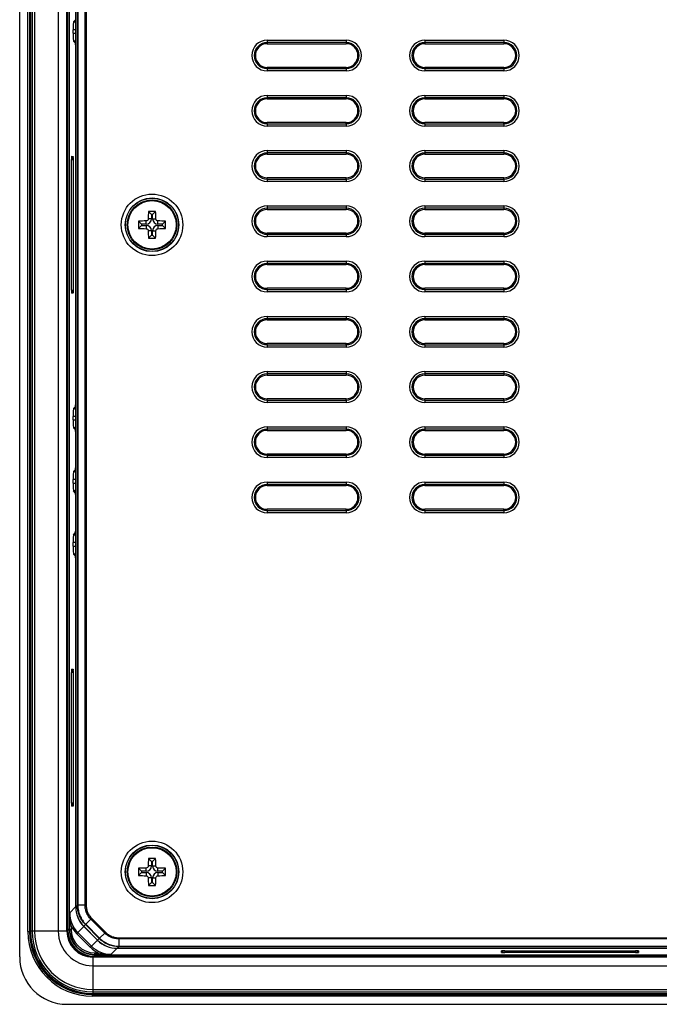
# Model space of a CAD drawing. Header units: millimetres. Extents: x 1316 to 1736, y 283 to 580.
# Tile 10 of 20: x 1610 to 1638, y 401 to 442. Entities that reach past the tile are written whole.
import ezdxf

# ---------------------------------------------------------------- set-up
doc = ezdxf.new("R2010")
doc.units = ezdxf.units.MM

msp = doc.modelspace()

# ---------------------------------------------------------------- linework, layer by layer
at = {"color": 7, "linetype": 'Continuous', "lineweight": 25}
for p, q in [((1610.488, 402.567), (1610.488, 464.423)), ((1610.832, 403.645), (1610.832, 463.345)), ((1610.899, 463.345), (1610.899, 403.645)), ((1610.912, 403.658), (1610.912, 463.332)), ((1610.914, 403.662), (1610.914, 463.328)), ((1610.948, 463.328), (1610.948, 403.662)), ((1611.014, 463.328), (1611.014, 403.662)), ((1611.114, 463.328), (1611.114, 403.662)), ((1612.114, 463.328), (1612.114, 403.662)), ((1612.481, 403.662), (1612.481, 463.328)), ((1612.514, 463.328), (1612.514, 403.662)), ((1612.516, 403.73), (1612.516, 463.26)), ((1612.583, 463.26), (1612.583, 403.73)), ((1612.856, 404.689), (1612.856, 462.302)), ((1612.925, 404.757), (1612.925, 462.233)), ((1612.944, 462.233), (1612.944, 404.758)), ((1613.251, 404.758), (1613.251, 462.233)), ((1613.298, 462.233), (1613.298, 404.758)), ((1612.761, 442.07), (1612.85, 442.16)), ((1612.856, 442.16), (1612.85, 442.16)), ((1612.75, 441.587), (1612.75, 441.737)), ((1612.856, 441.737), (1612.75, 441.737)), ((1612.761, 442.07), (1612.856, 442.07)), ((1612.75, 441.587), (1612.856, 441.587)), ((1620.948, 441.295), (1624.281, 441.295)), ((1620.948, 441.295), (1620.948, 441.195)), ((1624.281, 441.295), (1624.281, 441.195)), ((1627.614, 441.295), (1630.948, 441.295)), ((1627.614, 441.295), (1627.614, 441.195)), ((1630.948, 441.295), (1630.948, 441.195)), ((1612.85, 441.164), (1612.761, 441.254)), ((1612.856, 441.254), (1612.761, 441.254)), ((1612.85, 441.164), (1612.856, 441.164)), ((1612.853, 441.097), (1612.853, 425.893)), ((1612.853, 441.097), (1612.856, 441.097)), ((1624.281, 441.195), (1620.948, 441.195)), ((1620.948, 441.195), (1620.948, 441.145)), ((1620.948, 441.145), (1624.281, 441.145)), ((1624.281, 441.195), (1624.281, 441.145)), ((1630.948, 441.195), (1627.614, 441.195)), ((1627.614, 441.195), (1627.614, 441.145)), ((1627.614, 441.145), (1630.948, 441.145)), ((1630.948, 441.195), (1630.948, 441.145)), ((1624.281, 440.145), (1620.948, 440.145)), ((1620.948, 440.095), (1620.948, 440.145)), ((1620.948, 440.095), (1620.948, 439.995)), ((1620.948, 440.095), (1624.281, 440.095)), ((1624.281, 440.095), (1624.281, 440.145)), ((1624.281, 440.095), (1624.281, 439.995)), ((1627.614, 440.095), (1627.614, 440.145)), ((1630.948, 440.145), (1627.614, 440.145)), ((1627.614, 440.095), (1627.614, 439.995)), ((1627.614, 440.095), (1630.948, 440.095)), ((1630.948, 440.095), (1630.948, 440.145)), ((1630.948, 440.095), (1630.948, 439.995)), ((1624.281, 439.995), (1620.948, 439.995)), ((1630.948, 439.995), (1627.614, 439.995)), ((1620.948, 438.962), (1624.281, 438.962)), ((1620.948, 438.962), (1620.948, 438.862)), ((1624.281, 438.862), (1620.948, 438.862)), ((1620.948, 438.862), (1620.948, 438.812)), ((1620.948, 438.812), (1624.281, 438.812)), ((1624.281, 438.962), (1624.281, 438.862)), ((1624.281, 438.862), (1624.281, 438.812)), ((1627.614, 438.962), (1630.948, 438.962)), ((1627.614, 438.962), (1627.614, 438.862)), ((1630.948, 438.862), (1627.614, 438.862)), ((1627.614, 438.862), (1627.614, 438.812)), ((1627.614, 438.812), (1630.948, 438.812)), ((1630.948, 438.962), (1630.948, 438.862)), ((1630.948, 438.862), (1630.948, 438.812)), ((1620.948, 437.761), (1620.948, 437.812)), ((1624.281, 437.812), (1620.948, 437.812)), ((1620.948, 437.761), (1624.281, 437.761)), ((1620.948, 437.761), (1620.948, 437.662)), ((1624.281, 437.662), (1620.948, 437.662)), ((1624.281, 437.761), (1624.281, 437.812)), ((1624.281, 437.761), (1624.281, 437.662)), ((1630.948, 437.812), (1627.614, 437.812)), ((1627.614, 437.761), (1627.614, 437.812)), ((1627.614, 437.761), (1627.614, 437.662)), ((1627.614, 437.761), (1630.948, 437.761)), ((1630.948, 437.662), (1627.614, 437.662)), ((1630.948, 437.761), (1630.948, 437.812)), ((1630.948, 437.761), (1630.948, 437.662)), ((1612.682, 436.389), (1612.747, 436.387)), ((1612.751, 436.322), (1612.747, 436.323)), ((1620.948, 436.628), (1624.281, 436.628)), ((1620.948, 436.628), (1620.948, 436.529)), ((1624.281, 436.529), (1620.948, 436.529)), ((1620.948, 436.529), (1620.948, 436.478)), ((1620.948, 436.478), (1624.281, 436.478)), ((1624.281, 436.628), (1624.281, 436.529)), ((1624.281, 436.529), (1624.281, 436.478)), ((1627.614, 436.628), (1630.948, 436.628)), ((1627.614, 436.628), (1627.614, 436.529)), ((1630.948, 436.529), (1627.614, 436.529)), ((1627.614, 436.529), (1627.614, 436.478)), ((1627.614, 436.478), (1630.948, 436.478)), ((1630.948, 436.628), (1630.948, 436.529)), ((1630.948, 436.529), (1630.948, 436.478)), ((1612.678, 430.734), (1612.678, 436.256)), ((1612.678, 436.256), (1612.742, 436.256)), ((1612.742, 436.256), (1612.742, 430.734)), ((1612.752, 436.256), (1612.742, 436.256)), ((1612.752, 436.254), (1612.752, 430.737)), ((1612.752, 436.254), (1612.752, 430.737)), ((1612.752, 436.254), (1612.752, 436.254)), ((1620.948, 435.428), (1620.948, 435.478)), ((1624.281, 435.478), (1620.948, 435.478)), ((1624.281, 435.428), (1624.281, 435.478)), ((1630.948, 435.478), (1627.614, 435.478)), ((1627.614, 435.428), (1627.614, 435.478)), ((1630.948, 435.428), (1630.948, 435.478)), ((1620.948, 435.428), (1624.281, 435.428)), ((1620.948, 435.428), (1620.948, 435.328)), ((1624.281, 435.328), (1620.948, 435.328)), ((1624.281, 435.428), (1624.281, 435.328)), ((1627.614, 435.428), (1627.614, 435.328)), ((1627.614, 435.428), (1630.948, 435.428)), ((1630.948, 435.328), (1627.614, 435.328)), ((1630.948, 435.428), (1630.948, 435.328)), ((1620.948, 434.295), (1624.281, 434.295)), ((1620.948, 434.295), (1620.948, 434.195)), ((1624.281, 434.295), (1624.281, 434.195)), ((1627.614, 434.295), (1630.948, 434.295)), ((1627.614, 434.295), (1627.614, 434.195)), ((1630.948, 434.295), (1630.948, 434.195)), ((1616.056, 433.937), (1615.93, 434.063)), ((1616.056, 433.937), (1616.056, 433.745)), ((1616.106, 433.937), (1616.056, 433.937)), ((1616.106, 433.937), (1616.232, 434.063)), ((1616.106, 433.745), (1616.106, 433.937)), ((1624.281, 434.195), (1620.948, 434.195)), ((1620.948, 434.195), (1620.948, 434.145)), ((1620.948, 434.145), (1624.281, 434.145)), ((1624.281, 434.195), (1624.281, 434.145)), ((1630.948, 434.195), (1627.614, 434.195)), ((1627.614, 434.195), (1627.614, 434.145)), ((1627.614, 434.145), (1630.948, 434.145)), ((1630.948, 434.195), (1630.948, 434.145)), ((1615.639, 433.52), (1615.513, 433.646)), ((1615.639, 433.47), (1615.513, 433.344)), ((1615.831, 433.52), (1615.639, 433.52)), ((1615.639, 433.52), (1615.639, 433.47)), ((1615.639, 433.47), (1615.831, 433.47)), ((1615.831, 433.52), (1615.831, 433.658)), ((1615.831, 433.47), (1615.831, 433.332)), ((1616.056, 433.745), (1615.918, 433.745)), ((1616.106, 433.745), (1616.244, 433.745)), ((1616.331, 433.52), (1616.331, 433.658)), ((1616.523, 433.52), (1616.331, 433.52)), ((1616.331, 433.47), (1616.331, 433.332)), ((1616.331, 433.47), (1616.523, 433.47)), ((1616.523, 433.52), (1616.648, 433.646)), ((1616.523, 433.47), (1616.523, 433.52)), ((1616.523, 433.47), (1616.648, 433.344)), ((1616.056, 433.245), (1615.918, 433.245)), ((1616.056, 433.053), (1615.93, 432.928)), ((1616.056, 433.245), (1616.056, 433.053)), ((1616.056, 433.053), (1616.106, 433.053)), ((1616.106, 433.245), (1616.244, 433.245)), ((1616.106, 433.053), (1616.106, 433.245)), ((1616.106, 433.053), (1616.232, 432.928)), ((1620.948, 433.095), (1620.948, 433.145)), ((1624.281, 433.145), (1620.948, 433.145)), ((1620.948, 433.095), (1620.948, 432.995)), ((1620.948, 433.095), (1624.281, 433.095)), ((1624.281, 432.995), (1620.948, 432.995)), ((1624.281, 433.095), (1624.281, 433.145)), ((1624.281, 433.095), (1624.281, 432.995)), ((1627.614, 433.095), (1627.614, 433.145)), ((1630.948, 433.145), (1627.614, 433.145)), ((1627.614, 433.095), (1630.948, 433.095)), ((1627.614, 433.095), (1627.614, 432.995)), ((1630.948, 432.995), (1627.614, 432.995)), ((1630.948, 433.095), (1630.948, 433.145)), ((1630.948, 433.095), (1630.948, 432.995)), ((1620.948, 431.962), (1624.281, 431.962)), ((1620.948, 431.962), (1620.948, 431.862)), ((1624.281, 431.862), (1620.948, 431.862)), ((1620.948, 431.862), (1620.948, 431.812)), ((1620.948, 431.812), (1624.281, 431.812)), ((1624.281, 431.962), (1624.281, 431.862)), ((1624.281, 431.862), (1624.281, 431.812)), ((1627.614, 431.962), (1630.948, 431.962)), ((1627.614, 431.962), (1627.614, 431.862)), ((1630.948, 431.862), (1627.614, 431.862)), ((1627.614, 431.862), (1627.614, 431.812)), ((1627.614, 431.812), (1630.948, 431.812)), ((1630.948, 431.962), (1630.948, 431.862)), ((1630.948, 431.862), (1630.948, 431.812)), ((1612.678, 430.734), (1612.742, 430.734)), ((1612.747, 430.603), (1612.682, 430.601)), ((1612.742, 430.734), (1612.752, 430.734)), ((1612.747, 430.668), (1612.751, 430.668)), ((1612.752, 430.737), (1612.752, 430.737)), ((1624.281, 430.812), (1620.948, 430.812)), ((1620.948, 430.761), (1620.948, 430.812)), ((1620.948, 430.761), (1620.948, 430.662)), ((1620.948, 430.761), (1624.281, 430.761)), ((1624.281, 430.662), (1620.948, 430.662)), ((1624.281, 430.761), (1624.281, 430.812)), ((1624.281, 430.761), (1624.281, 430.662)), ((1630.948, 430.812), (1627.614, 430.812)), ((1627.614, 430.761), (1627.614, 430.812)), ((1627.614, 430.761), (1627.614, 430.662)), ((1627.614, 430.761), (1630.948, 430.761)), ((1630.948, 430.662), (1627.614, 430.662)), ((1630.948, 430.761), (1630.948, 430.812)), ((1630.948, 430.761), (1630.948, 430.662)), ((1620.948, 429.628), (1624.281, 429.628)), ((1620.948, 429.628), (1620.948, 429.529)), ((1624.281, 429.529), (1620.948, 429.529)), ((1620.948, 429.529), (1620.948, 429.478)), ((1620.948, 429.478), (1624.281, 429.478)), ((1624.281, 429.628), (1624.281, 429.529)), ((1624.281, 429.529), (1624.281, 429.478)), ((1627.614, 429.628), (1630.948, 429.628)), ((1627.614, 429.628), (1627.614, 429.529)), ((1630.948, 429.529), (1627.614, 429.529)), ((1627.614, 429.529), (1627.614, 429.478)), ((1627.614, 429.478), (1630.948, 429.478)), ((1630.948, 429.628), (1630.948, 429.529)), ((1630.948, 429.529), (1630.948, 429.478)), ((1620.948, 428.428), (1620.948, 428.478)), ((1624.281, 428.478), (1620.948, 428.478)), ((1620.948, 428.428), (1620.948, 428.328)), ((1620.948, 428.428), (1624.281, 428.428)), ((1624.281, 428.428), (1624.281, 428.478)), ((1624.281, 428.428), (1624.281, 428.328)), ((1627.614, 428.428), (1627.614, 428.478)), ((1630.948, 428.478), (1627.614, 428.478)), ((1627.614, 428.428), (1627.614, 428.328)), ((1627.614, 428.428), (1630.948, 428.428)), ((1630.948, 428.428), (1630.948, 428.478)), ((1630.948, 428.428), (1630.948, 428.328)), ((1624.281, 428.328), (1620.948, 428.328)), ((1630.948, 428.328), (1627.614, 428.328)), ((1620.948, 427.295), (1624.281, 427.295)), ((1620.948, 427.295), (1620.948, 427.195)), ((1624.281, 427.195), (1620.948, 427.195)), ((1620.948, 427.195), (1620.948, 427.145)), ((1620.948, 427.145), (1624.281, 427.145)), ((1624.281, 427.295), (1624.281, 427.195)), ((1624.281, 427.195), (1624.281, 427.145)), ((1627.614, 427.295), (1630.948, 427.295)), ((1627.614, 427.295), (1627.614, 427.195)), ((1630.948, 427.195), (1627.614, 427.195)), ((1627.614, 427.195), (1627.614, 427.145)), ((1627.614, 427.145), (1630.948, 427.145)), ((1630.948, 427.295), (1630.948, 427.195)), ((1630.948, 427.195), (1630.948, 427.145)), ((1612.853, 425.893), (1612.856, 425.893)), ((1624.281, 426.145), (1620.948, 426.145)), ((1620.948, 426.095), (1620.948, 426.145)), ((1620.948, 426.095), (1620.948, 425.995)), ((1620.948, 426.095), (1624.281, 426.095)), ((1624.281, 425.995), (1620.948, 425.995)), ((1624.281, 426.095), (1624.281, 426.145)), ((1624.281, 426.095), (1624.281, 425.995)), ((1627.614, 426.095), (1627.614, 426.145)), ((1630.948, 426.145), (1627.614, 426.145)), ((1627.614, 426.095), (1627.614, 425.995)), ((1627.614, 426.095), (1630.948, 426.095)), ((1630.948, 425.995), (1627.614, 425.995)), ((1630.948, 426.095), (1630.948, 426.145)), ((1630.948, 426.095), (1630.948, 425.995)), ((1612.761, 425.737), (1612.85, 425.826)), ((1612.761, 425.737), (1612.856, 425.737)), ((1612.856, 425.826), (1612.85, 425.826)), ((1612.75, 425.253), (1612.75, 425.404)), ((1612.856, 425.404), (1612.75, 425.404)), ((1612.75, 425.253), (1612.856, 425.253)), ((1612.85, 424.831), (1612.761, 424.92)), ((1612.856, 424.92), (1612.761, 424.92)), ((1612.85, 424.831), (1612.856, 424.831)), ((1612.853, 424.764), (1612.853, 423.226)), ((1612.853, 424.764), (1612.856, 424.764)), ((1620.948, 424.962), (1624.281, 424.962)), ((1620.948, 424.962), (1620.948, 424.862)), ((1624.281, 424.862), (1620.948, 424.862)), ((1620.948, 424.862), (1620.948, 424.812)), ((1620.948, 424.812), (1624.281, 424.812)), ((1624.281, 424.962), (1624.281, 424.862)), ((1624.281, 424.862), (1624.281, 424.812)), ((1627.614, 424.962), (1630.948, 424.962)), ((1627.614, 424.962), (1627.614, 424.862)), ((1630.948, 424.862), (1627.614, 424.862)), ((1627.614, 424.862), (1627.614, 424.812)), ((1627.614, 424.812), (1630.948, 424.812)), ((1630.948, 424.962), (1630.948, 424.862)), ((1630.948, 424.862), (1630.948, 424.812)), ((1624.281, 423.812), (1620.948, 423.812)), ((1620.948, 423.761), (1620.948, 423.812)), ((1624.281, 423.761), (1624.281, 423.812)), ((1630.948, 423.812), (1627.614, 423.812)), ((1627.614, 423.761), (1627.614, 423.812)), ((1630.948, 423.761), (1630.948, 423.812)), ((1620.948, 423.761), (1620.948, 423.662)), ((1620.948, 423.761), (1624.281, 423.761)), ((1624.281, 423.662), (1620.948, 423.662)), ((1624.281, 423.761), (1624.281, 423.662)), ((1627.614, 423.761), (1627.614, 423.662)), ((1627.614, 423.761), (1630.948, 423.761)), ((1630.948, 423.662), (1627.614, 423.662)), ((1630.948, 423.761), (1630.948, 423.662)), ((1612.761, 423.07), (1612.85, 423.16)), ((1612.761, 423.07), (1612.856, 423.07)), ((1612.856, 423.16), (1612.85, 423.16)), ((1612.853, 423.226), (1612.856, 423.226)), ((1612.75, 422.587), (1612.75, 422.737)), ((1612.856, 422.737), (1612.75, 422.737)), ((1612.75, 422.587), (1612.856, 422.587)), ((1620.948, 422.628), (1624.281, 422.628)), ((1620.948, 422.628), (1620.948, 422.529)), ((1624.281, 422.628), (1624.281, 422.529)), ((1627.614, 422.628), (1630.948, 422.628)), ((1627.614, 422.628), (1627.614, 422.529)), ((1630.948, 422.628), (1630.948, 422.529)), ((1612.85, 422.164), (1612.761, 422.254)), ((1612.856, 422.254), (1612.761, 422.254)), ((1612.85, 422.164), (1612.856, 422.164)), ((1624.281, 422.529), (1620.948, 422.529)), ((1620.948, 422.529), (1620.948, 422.478)), ((1620.948, 422.478), (1624.281, 422.478)), ((1624.281, 422.529), (1624.281, 422.478)), ((1630.948, 422.529), (1627.614, 422.529)), ((1627.614, 422.529), (1627.614, 422.478)), ((1627.614, 422.478), (1630.948, 422.478)), ((1630.948, 422.529), (1630.948, 422.478)), ((1612.853, 422.097), (1612.853, 420.559)), ((1612.853, 422.097), (1612.856, 422.097)), ((1624.281, 421.478), (1620.948, 421.478)), ((1620.948, 421.428), (1620.948, 421.478)), ((1620.948, 421.428), (1620.948, 421.328)), ((1620.948, 421.428), (1624.281, 421.428)), ((1624.281, 421.328), (1620.948, 421.328)), ((1624.281, 421.428), (1624.281, 421.478)), ((1624.281, 421.428), (1624.281, 421.328)), ((1627.614, 421.428), (1627.614, 421.478)), ((1630.948, 421.478), (1627.614, 421.478)), ((1627.614, 421.428), (1627.614, 421.328)), ((1627.614, 421.428), (1630.948, 421.428)), ((1630.948, 421.328), (1627.614, 421.328)), ((1630.948, 421.428), (1630.948, 421.478)), ((1630.948, 421.428), (1630.948, 421.328)), ((1612.761, 420.403), (1612.85, 420.493)), ((1612.856, 420.493), (1612.85, 420.493)), ((1612.853, 420.559), (1612.856, 420.559)), ((1612.75, 419.92), (1612.75, 420.07)), ((1612.856, 420.07), (1612.75, 420.07)), ((1612.761, 420.403), (1612.856, 420.403)), ((1612.75, 419.92), (1612.856, 419.92)), ((1612.85, 419.497), (1612.761, 419.587)), ((1612.856, 419.587), (1612.761, 419.587)), ((1612.85, 419.497), (1612.856, 419.497)), ((1612.853, 419.431), (1612.853, 404.685)), ((1612.853, 419.431), (1612.856, 419.431)), ((1612.682, 414.723), (1612.747, 414.72)), ((1612.678, 409.067), (1612.678, 414.59)), ((1612.742, 414.59), (1612.678, 414.59)), ((1612.742, 414.59), (1612.742, 409.067)), ((1612.752, 414.589), (1612.742, 414.59)), ((1612.751, 414.656), (1612.747, 414.656)), ((1612.752, 414.587), (1612.752, 409.07)), ((1612.752, 414.587), (1612.752, 409.07)), ((1612.752, 414.587), (1612.752, 414.587)), ((1612.742, 409.067), (1612.678, 409.067)), ((1612.747, 408.937), (1612.682, 408.934)), ((1612.742, 409.067), (1612.752, 409.068)), ((1612.747, 409.001), (1612.751, 409.001)), ((1612.748, 408.949), (1612.747, 408.937)), ((1612.752, 409.07), (1612.752, 409.07)), ((1616.056, 406.412), (1615.918, 406.412)), ((1616.056, 406.603), (1615.93, 406.729)), ((1616.056, 406.603), (1616.056, 406.412)), ((1616.106, 406.603), (1616.056, 406.603)), ((1616.106, 406.603), (1616.232, 406.729)), ((1616.106, 406.412), (1616.106, 406.603)), ((1616.106, 406.412), (1616.244, 406.412)), ((1615.639, 406.187), (1615.513, 406.313)), ((1615.639, 406.137), (1615.513, 406.011)), ((1615.831, 406.187), (1615.639, 406.187)), ((1615.639, 406.187), (1615.639, 406.137)), ((1615.639, 406.137), (1615.831, 406.137)), ((1615.831, 406.187), (1615.831, 406.324)), ((1615.831, 406.137), (1615.831, 405.999)), ((1616.331, 406.187), (1616.331, 406.324)), ((1616.523, 406.187), (1616.331, 406.187)), ((1616.331, 406.137), (1616.331, 405.999)), ((1616.331, 406.137), (1616.523, 406.137)), ((1616.523, 406.187), (1616.648, 406.313)), ((1616.523, 406.137), (1616.523, 406.187)), ((1616.523, 406.137), (1616.648, 406.011)), ((1616.056, 405.912), (1615.918, 405.912)), ((1616.056, 405.72), (1615.93, 405.594)), ((1616.056, 405.912), (1616.056, 405.72)), ((1616.056, 405.72), (1616.106, 405.72)), ((1616.106, 405.912), (1616.244, 405.912)), ((1616.106, 405.72), (1616.106, 405.912)), ((1616.106, 405.72), (1616.232, 405.594)), ((1612.601, 404.432), (1612.853, 404.685)), ((1612.856, 404.689), (1612.925, 404.757)), ((1613.251, 404.758), (1612.944, 404.758)), ((1612.596, 403.743), (1612.596, 403.884)), ((1612.596, 403.884), (1612.663, 403.884)), ((1612.663, 403.884), (1612.663, 403.743)), ((1613.195, 403.859), (1612.942, 403.607)), ((1613.195, 403.859), (1613.78, 403.274)), ((1613.266, 403.933), (1613.197, 403.865)), ((1613.782, 403.279), (1613.197, 403.865)), ((1613.851, 403.347), (1613.266, 403.933)), ((1613.497, 404.164), (1613.28, 403.947)), ((1613.28, 403.947), (1613.865, 403.361)), ((1614.082, 403.579), (1613.497, 404.164)), ((1613.53, 404.197), (1614.115, 403.612)), ((1610.832, 403.645), (1610.899, 403.645)), ((1610.899, 403.645), (1610.912, 403.658)), ((1610.912, 403.658), (1610.914, 403.658)), ((1610.914, 403.662), (1610.948, 403.662)), ((1611.014, 403.662), (1610.948, 403.662)), ((1611.114, 403.662), (1611.014, 403.662)), ((1612.114, 403.662), (1611.114, 403.662)), ((1612.481, 403.662), (1612.114, 403.662)), ((1612.481, 403.662), (1612.514, 403.662)), ((1612.583, 403.73), (1612.516, 403.73)), ((1612.583, 403.73), (1612.596, 403.743)), ((1612.596, 403.743), (1612.663, 403.743)), ((1612.895, 403.56), (1612.942, 403.607)), ((1613.481, 402.975), (1612.895, 403.56)), ((1612.942, 403.607), (1613.528, 403.022)), ((1614.082, 403.579), (1613.865, 403.361)), ((1613.481, 402.975), (1613.528, 403.022)), ((1613.528, 403.022), (1613.78, 403.274)), ((1613.782, 403.279), (1613.851, 403.347)), ((1614.676, 403.379), (1639.32, 403.379)), ((1614.676, 403.332), (1614.676, 403.025)), ((1639.32, 403.332), (1614.676, 403.332)), ((1614.676, 403.025), (1639.628, 403.025)), ((1613.662, 402.677), (1613.649, 402.664)), ((1613.649, 402.664), (1701.513, 402.664)), ((1613.649, 402.597), (1613.649, 402.664)), ((1613.662, 402.744), (1613.804, 402.744)), ((1613.662, 402.677), (1613.662, 402.744)), ((1613.804, 402.677), (1613.662, 402.677)), ((1613.804, 402.744), (1613.804, 402.677)), ((1614.604, 402.934), (1614.352, 402.681)), ((1614.604, 402.934), (1638.681, 402.934)), ((1614.675, 403.005), (1614.607, 402.937)), ((1638.701, 402.937), (1614.607, 402.937)), ((1639.628, 403.005), (1614.675, 403.005)), ((1630.853, 402.763), (1630.856, 402.828)), ((1630.92, 402.832), (1630.92, 402.828)), ((1630.987, 402.833), (1630.986, 402.823)), ((1630.986, 402.823), (1630.986, 402.759)), ((1630.986, 402.823), (1636.509, 402.823)), ((1636.509, 402.759), (1630.986, 402.759)), ((1630.989, 402.833), (1636.506, 402.833)), ((1630.989, 402.833), (1636.506, 402.833)), ((1630.989, 402.833), (1630.989, 402.833)), ((1636.506, 402.833), (1636.506, 402.833)), ((1636.509, 402.823), (1636.508, 402.833)), ((1636.509, 402.823), (1636.509, 402.759)), ((1636.575, 402.828), (1636.575, 402.832)), ((1636.627, 402.829), (1636.639, 402.828)), ((1636.639, 402.828), (1636.642, 402.763)), ((1613.581, 402.562), (1613.581, 402.595)), ((1613.581, 402.595), (1701.581, 402.595)), ((1613.581, 402.562), (1613.581, 402.195)), ((1701.581, 402.562), (1613.581, 402.562)), ((1613.581, 402.195), (1613.581, 401.195)), ((1613.581, 402.195), (1701.581, 402.195)), ((1701.513, 402.597), (1613.649, 402.597)), ((1613.577, 400.993), (1613.564, 400.98)), ((1613.564, 400.913), (1613.564, 400.98)), ((1613.564, 400.98), (1701.598, 400.98)), ((1613.577, 400.993), (1613.577, 400.995)), ((1701.585, 400.993), (1613.577, 400.993)), ((1613.581, 401.195), (1613.581, 401.095)), ((1613.581, 401.195), (1701.581, 401.195)), ((1613.581, 401.095), (1701.581, 401.095)), ((1613.581, 401.095), (1613.581, 401.028)), ((1613.581, 400.995), (1613.581, 401.028)), ((1613.581, 401.028), (1701.581, 401.028)), ((1701.581, 400.995), (1613.581, 400.995)), ((1612.487, 400.569), (1702.675, 400.569)), ((1701.598, 400.913), (1613.564, 400.913))]:
    msp.add_line(p, q, dxfattribs=at)
at = {"color": 7, "linetype": 'Continuous', "lineweight": 25, "flags": 128}
for points in [[(1612.748, 436.374), (1612.748, 436.374), (1612.747, 436.387)], [(1612.747, 430.603), (1612.748, 430.616), (1612.752, 430.628)], [(1612.747, 414.72), (1612.748, 414.708), (1612.748, 414.707)], [(1630.856, 402.828), (1630.868, 402.829), (1630.869, 402.829)]]:
    msp.add_lwpolyline(points, dxfattribs=at)
at = {"color": 7, "linetype": 'Continuous', "lineweight": 25}
for centre, radius in [((1616.081, 433.495), 1.299), ((1616.081, 433.495), 1.133), ((1616.081, 433.495), 1.124), ((1616.081, 433.495), 1.05), ((1616.081, 433.495), 1.022), ((1616.081, 406.162), 1.299), ((1616.081, 406.162), 1.133), ((1616.081, 406.162), 1.124), ((1616.081, 406.162), 1.05), ((1616.081, 406.162), 1.022)]:
    msp.add_circle(centre, radius, dxfattribs=at)
for centre, radius, start, end in [((1620.948, 440.645), 0.65, 90, 270), ((1624.281, 440.645), 0.65, 270, 90), ((1627.614, 440.645), 0.65, 90, 270), ((1630.948, 440.645), 0.65, 270, 90), ((1620.948, 440.645), 0.55, 90, 270), ((1620.948, 440.645), 0.5, 90, 270), ((1624.281, 440.645), 0.55, 270, 90), ((1624.281, 440.645), 0.5, 270, 90), ((1627.614, 440.645), 0.55, 90, 270), ((1627.614, 440.645), 0.5, 90, 270), ((1630.948, 440.645), 0.55, 270, 90), ((1630.948, 440.645), 0.5, 270, 90), ((1620.948, 438.312), 0.65, 90, 270), ((1620.948, 438.312), 0.55, 90, 270), ((1620.948, 438.312), 0.5, 90, 270), ((1624.281, 438.312), 0.65, 270, 90), ((1624.281, 438.312), 0.55, 270, 90), ((1624.281, 438.312), 0.5, 270, 90), ((1627.614, 438.312), 0.65, 90, 270), ((1627.614, 438.312), 0.55, 90, 270), ((1627.614, 438.312), 0.5, 90, 270), ((1630.948, 438.312), 0.65, 270, 90), ((1630.948, 438.312), 0.55, 270, 90), ((1630.948, 438.312), 0.5, 270, 90), ((1612.749, 436.389), 0.0666, 179.9805, 267.9833), ((1620.948, 435.978), 0.65, 90, 270), ((1620.948, 435.978), 0.55, 90, 270), ((1620.948, 435.978), 0.5, 90, 270), ((1624.281, 435.978), 0.65, 270, 90), ((1624.281, 435.978), 0.55, 270, 90), ((1624.281, 435.978), 0.5, 270, 90), ((1627.614, 435.978), 0.65, 90, 270), ((1627.614, 435.978), 0.55, 90, 270), ((1627.614, 435.978), 0.5, 90, 270), ((1630.948, 435.978), 0.65, 270, 90), ((1630.948, 435.978), 0.55, 270, 90), ((1630.948, 435.978), 0.5, 270, 90), ((1620.948, 433.645), 0.65, 90, 270), ((1624.281, 433.645), 0.65, 270, 90), ((1627.614, 433.645), 0.65, 90, 270), ((1630.948, 433.645), 0.65, 270, 90), ((1626.625, 433.507), 10.71, 177.0251, 178.725), ((1616.081, 422.757), 11.307, 89.2356, 90.7644), ((1605.537, 433.507), 10.71, 1.275, 2.9749), ((1620.948, 433.645), 0.55, 90, 270), ((1620.948, 433.645), 0.5, 90, 270), ((1624.281, 433.645), 0.55, 270, 90), ((1624.281, 433.645), 0.5, 270, 90), ((1627.614, 433.645), 0.55, 90, 270), ((1627.614, 433.645), 0.5, 90, 270), ((1630.948, 433.645), 0.55, 270, 90), ((1630.948, 433.645), 0.5, 270, 90), ((1626.819, 433.495), 11.307, 179.2356, 180.7644), ((1616.069, 422.951), 10.71, 91.275, 92.9749), ((1615.831, 433.745), 0.225, 270, 0), ((1615.831, 433.245), 0.225, 0, 90), ((1616.331, 433.745), 0.225, 180, 270), ((1616.331, 433.245), 0.225, 90, 180), ((1616.093, 422.951), 10.71, 87.0251, 88.725), ((1605.342, 433.495), 11.307, 359.2356, 0.7644), ((1616.069, 444.039), 10.71, 267.0251, 268.725), ((1626.625, 433.483), 10.71, 181.275, 182.9749), ((1605.537, 433.483), 10.71, 357.0251, 358.725), ((1616.093, 444.039), 10.71, 271.275, 272.9749), ((1616.081, 444.234), 11.307, 269.2356, 270.7644), ((1620.948, 431.312), 0.65, 90, 270), ((1620.948, 431.312), 0.55, 90, 270), ((1620.948, 431.312), 0.5, 90, 270), ((1624.281, 431.312), 0.65, 270, 90), ((1624.281, 431.312), 0.55, 270, 90), ((1624.281, 431.312), 0.5, 270, 90), ((1627.614, 431.312), 0.65, 90, 270), ((1627.614, 431.312), 0.55, 90, 270), ((1627.614, 431.312), 0.5, 90, 270), ((1630.948, 431.312), 0.65, 270, 90), ((1630.948, 431.312), 0.55, 270, 90), ((1630.948, 431.312), 0.5, 270, 90), ((1612.749, 430.601), 0.0666, 92.0167, 180.0195), ((1620.948, 428.978), 0.65, 90, 270), ((1620.948, 428.978), 0.55, 90, 270), ((1620.948, 428.978), 0.5, 90, 270), ((1624.281, 428.978), 0.65, 270, 90), ((1624.281, 428.978), 0.55, 270, 90), ((1624.281, 428.978), 0.5, 270, 90), ((1627.614, 428.978), 0.65, 90, 270), ((1627.614, 428.978), 0.55, 90, 270), ((1627.614, 428.978), 0.5, 90, 270), ((1630.948, 428.978), 0.65, 270, 90), ((1630.948, 428.978), 0.55, 270, 90), ((1630.948, 428.978), 0.5, 270, 90), ((1620.948, 426.645), 0.65, 90, 270), ((1620.948, 426.645), 0.55, 90, 270), ((1620.948, 426.645), 0.5, 90, 270), ((1624.281, 426.645), 0.65, 270, 90), ((1624.281, 426.645), 0.55, 270, 90), ((1624.281, 426.645), 0.5, 270, 90), ((1627.614, 426.645), 0.65, 90, 270), ((1627.614, 426.645), 0.55, 90, 270), ((1627.614, 426.645), 0.5, 90, 270), ((1630.948, 426.645), 0.65, 270, 90), ((1630.948, 426.645), 0.55, 270, 90), ((1630.948, 426.645), 0.5, 270, 90), ((1620.948, 424.312), 0.65, 90, 270), ((1620.948, 424.312), 0.55, 90, 270), ((1620.948, 424.312), 0.5, 90, 270), ((1624.281, 424.312), 0.65, 270, 90), ((1624.281, 424.312), 0.55, 270, 90), ((1624.281, 424.312), 0.5, 270, 90), ((1627.614, 424.312), 0.65, 90, 270), ((1627.614, 424.312), 0.55, 90, 270), ((1627.614, 424.312), 0.5, 90, 270), ((1630.948, 424.312), 0.65, 270, 90), ((1630.948, 424.312), 0.55, 270, 90), ((1630.948, 424.312), 0.5, 270, 90), ((1620.948, 421.978), 0.65, 90, 270), ((1624.281, 421.978), 0.65, 270, 90), ((1627.614, 421.978), 0.65, 90, 270), ((1630.948, 421.978), 0.65, 270, 90), ((1620.948, 421.978), 0.55, 90, 270), ((1620.948, 421.978), 0.5, 90, 270), ((1624.281, 421.978), 0.55, 270, 90), ((1624.281, 421.978), 0.5, 270, 90), ((1627.614, 421.978), 0.55, 90, 270), ((1627.614, 421.978), 0.5, 90, 270), ((1630.948, 421.978), 0.55, 270, 90), ((1630.948, 421.978), 0.5, 270, 90), ((1612.749, 414.723), 0.0666, 179.9805, 267.9833), ((1612.749, 408.934), 0.0666, 92.0167, 180.0195), ((1615.831, 406.412), 0.225, 270, 0), ((1626.625, 406.173), 10.71, 177.0251, 178.725), ((1616.081, 395.423), 11.307, 89.2356, 90.7644), ((1616.331, 406.412), 0.225, 180, 270), ((1605.537, 406.173), 10.71, 1.275, 2.9749), ((1626.819, 406.162), 11.307, 179.2356, 180.7644), ((1616.069, 395.618), 10.71, 91.275, 92.9749), ((1616.069, 416.706), 10.71, 267.0251, 268.725), ((1615.831, 405.912), 0.225, 0, 90), ((1616.331, 405.912), 0.225, 90, 180), ((1616.093, 395.618), 10.71, 87.0251, 88.725), ((1616.093, 416.706), 10.71, 271.275, 272.9749), ((1605.342, 406.162), 11.307, 359.2356, 0.7644), ((1626.625, 406.15), 10.71, 181.275, 182.9749), ((1616.081, 416.9), 11.307, 269.2356, 270.7644), ((1605.537, 406.15), 10.71, 357.0251, 358.725), ((1613.581, 403.662), 2.667, 180, 270), ((1613.581, 403.662), 2.633, 180, 270), ((1613.581, 403.662), 2.567, 180, 270), ((1613.581, 403.662), 2.467, 180, 270), ((1613.581, 403.662), 1.467, 180, 270), ((1613.581, 403.662), 1.1, 180, 270), ((1613.581, 403.662), 1.067, 180, 270), ((1630.853, 402.83), 0.0666, 269.9805, 357.9833), ((1636.642, 402.83), 0.0666, 182.0167, 270.0195)]:
    msp.add_arc(centre, radius, start, end, dxfattribs=at)
for centre, major_axis, ratio, start_param, end_param in [((1612.761, 441.737), (0, 0.333), 0.034921, 0.034907, 1.570796), ((1612.761, 441.587), (0, 0.333), 0.034921, 1.570796, 3.106686), ((1612.85, 441.097), (0, 0.0667), 0.034921, 4.712389, 6.248279), ((1612.682, 436.256), (0, 0.133), 0.034963, 6.281961, 7.85154), ((1612.749, 436.256), (-0.0024, 0.0668), 0.104374, 6.275806, 7.845384), ((1612.747, 436.254), (0, 0.133), 0.034878, 5.553323, 6.281967), ((1612.747, 436.254), (0, 0.133), 0.034878, 4.712389, 5.553323), ((1612.682, 430.734), (0, 0.133), 0.034963, 1.573238, 3.142817), ((1612.749, 430.734), (0.0024, 0.0668), 0.104374, 1.579394, 3.148972), ((1612.747, 430.737), (0, 0.133), 0.034878, 3.142811, 3.917726), ((1612.747, 430.737), (0, 0.133), 0.034878, 3.917726, 4.712389), ((1612.85, 425.893), (0, 0.0667), 0.034921, 3.176499, 4.712389), ((1612.761, 425.404), (0, 0.333), 0.034921, 0.034907, 1.570796), ((1612.761, 425.253), (0, 0.333), 0.034921, 1.570796, 3.106686), ((1612.85, 424.764), (0, 0.0667), 0.034921, 4.712389, 6.248279), ((1612.761, 422.737), (0, 0.333), 0.034921, 0.034907, 1.570796), ((1612.85, 423.226), (0, 0.0667), 0.034921, 3.176499, 4.712389), ((1612.761, 422.587), (0, 0.333), 0.034921, 1.570796, 3.106686), ((1612.85, 422.097), (0, 0.0667), 0.034921, 4.712389, 6.248279), ((1612.85, 420.559), (0, 0.0667), 0.034921, 3.176499, 4.712389), ((1612.761, 420.07), (0, 0.333), 0.034921, 0.034907, 1.570796), ((1612.761, 419.92), (0, 0.333), 0.034921, 1.570796, 3.106686), ((1612.85, 419.431), (0, 0.0667), 0.034921, 4.712389, 6.248279), ((1612.682, 414.589), (0, 0.133), 0.034963, 6.281961, 7.85154), ((1612.747, 414.587), (0, 0.133), 0.034878, 5.553323, 6.281967), ((1612.747, 414.587), (0, 0.133), 0.034878, 4.712389, 5.553323), ((1612.749, 414.589), (-0.0024, 0.0668), 0.104374, 6.275806, 7.845384), ((1612.682, 409.068), (0, 0.133), 0.034963, 1.573238, 3.142817), ((1612.749, 409.068), (0.0024, 0.0668), 0.104374, 1.579394, 3.148972), ((1612.747, 409.07), (0, 0.133), 0.034878, 3.142811, 3.917726), ((1612.747, 409.07), (0, 0.133), 0.034878, 3.917726, 4.712389), ((1614.02, 404.686), (-0.826, -0.826), 0.998783, 5.498396, 6.283794), ((1614.023, 404.69), (-0.826, -0.826), 0.998783, 5.498396, 6.282576), ((1613.768, 404.434), (0.826, 0.826), 0.998644, 2.356803, 3.142202), ((1613.768, 404.434), (-0.873, -0.873), 0.998783, 5.959269, 6.283794), ((1613.567, 403.648), (1.935, 1.935), 0.998783, 2.356803, 3.926382), ((1613.567, 403.648), (1.888, 1.888), 0.998722, 2.356803, 3.926382), ((1613.58, 403.661), (1.888, 1.888), 0.998844, 2.356803, 3.926382), ((1613.651, 403.731), (-0.802, -0.802), 0.998783, 5.498396, 7.067974), ((1613.651, 403.731), (0.755, 0.755), 0.998631, 2.356803, 3.926382), ((1613.663, 403.744), (0.755, 0.755), 0.998935, 2.356803, 3.926382), ((1613.663, 403.744), (-0.708, -0.708), 0.998783, 5.498396, 7.067974), ((1614.354, 403.849), (0.826, 0.826), 0.998644, 3.142202, 3.926382), ((1614.606, 404.101), (0.826, 0.826), 0.998783, 3.142202, 3.926382), ((1614.608, 404.104), (0.826, 0.826), 0.998783, 3.140984, 3.926382), ((1614.354, 403.849), (0.873, 0.873), 0.998783, 3.142202, 3.465509), ((1630.987, 402.763), (0.133, 0), 0.034963, 3.140369, 4.709947), ((1630.989, 402.828), (0.133, 0), 0.034878, 2.41173, 3.140375), ((1630.989, 402.828), (0.133, 0), 0.034878, 1.570796, 2.41173), ((1630.987, 402.83), (0.0668, 0.0024), 0.104374, 3.134213, 4.703792), ((1636.506, 402.828), (0.133, 0), 0.034878, 0.776133, 1.570796), ((1636.508, 402.83), (0.0668, -0.0024), 0.104374, 4.720986, 6.290565), ((1636.508, 402.763), (0.133, 0), 0.034963, 4.714831, 6.284409), ((1636.506, 402.828), (0.133, 0), 0.034878, 0.001218, 0.776133), ((1612.489, 402.57), (1.416, 1.416), 0.998783, 2.356803, 3.926382)]:
    msp.add_ellipse(centre, major_axis=major_axis, ratio=ratio, start_param=start_param, end_param=end_param, dxfattribs=at)
for points, knots in [([(1612.749, 436.374), (1612.749, 436.374), (1612.749, 436.374), (1612.749, 436.372), (1612.75, 436.365), (1612.75, 436.355), (1612.75, 436.35)], [0, 0, 0, 0, 0.0039943, 0.2138706, 0.5687045, 1, 1, 1, 1]), ([(1615.918, 433.745), (1615.918, 433.722), (1615.908, 433.7), (1615.876, 433.668), (1615.854, 433.658), (1615.831, 433.658)], [0, 0, 0, 0, 0.5, 0.5, 1, 1, 1, 1]), ([(1616.331, 433.658), (1616.308, 433.658), (1616.286, 433.668), (1616.254, 433.7), (1616.244, 433.722), (1616.244, 433.745)], [0, 0, 0, 0, 0.5, 0.5, 1, 1, 1, 1]), ([(1615.831, 433.332), (1615.854, 433.332), (1615.876, 433.322), (1615.908, 433.29), (1615.918, 433.268), (1615.918, 433.245)], [0, 0, 0, 0, 0.5, 0.5, 1, 1, 1, 1]), ([(1616.244, 433.245), (1616.244, 433.268), (1616.254, 433.29), (1616.286, 433.322), (1616.308, 433.332), (1616.331, 433.332)], [0, 0, 0, 0, 0.5, 0.5, 1, 1, 1, 1]), ([(1612.75, 430.645), (1612.75, 430.638), (1612.75, 430.626), (1612.749, 430.617), (1612.749, 430.617), (1612.749, 430.617)], [0, 0, 0, 0, 0.477416, 0.820264, 1, 1, 1, 1]), ([(1612.749, 414.707), (1612.749, 414.707), (1612.749, 414.708), (1612.749, 414.705), (1612.75, 414.699), (1612.75, 414.689), (1612.75, 414.683)], [0, 0, 0, 0, 0.003994, 0.213871, 0.568704, 1, 1, 1, 1]), ([(1612.75, 408.978), (1612.75, 408.971), (1612.75, 408.959), (1612.749, 408.951), (1612.749, 408.95), (1612.749, 408.95)], [0, 0, 0, 0, 0.477416, 0.820264, 1, 1, 1, 1]), ([(1615.918, 406.412), (1615.918, 406.389), (1615.908, 406.367), (1615.876, 406.334), (1615.854, 406.325), (1615.831, 406.324)], [0, 0, 0, 0, 0.5, 0.5, 1, 1, 1, 1]), ([(1616.331, 406.324), (1616.308, 406.325), (1616.286, 406.334), (1616.254, 406.367), (1616.244, 406.389), (1616.244, 406.412)], [0, 0, 0, 0, 0.5, 0.5, 1, 1, 1, 1]), ([(1615.831, 405.999), (1615.854, 405.999), (1615.876, 405.989), (1615.908, 405.957), (1615.918, 405.935), (1615.918, 405.912)], [0, 0, 0, 0, 0.5, 0.5, 1, 1, 1, 1]), ([(1616.244, 405.912), (1616.244, 405.935), (1616.254, 405.957), (1616.286, 405.989), (1616.308, 405.999), (1616.331, 405.999)], [0, 0, 0, 0, 0.5, 0.5, 1, 1, 1, 1]), ([(1613.266, 403.933), (1613.211, 403.988), (1613.162, 404.047), (1613.078, 404.174), (1613.042, 404.241), (1612.954, 404.455), (1612.925, 404.603), (1612.925, 404.757)], [0, 0, 0, 0, 0.25, 0.25, 0.5, 0.5, 1, 1, 1, 1]), ([(1612.944, 404.758), (1612.944, 404.682), (1612.952, 404.607), (1612.981, 404.461), (1613.002, 404.39), (1613.06, 404.25), (1613.095, 404.184), (1613.178, 404.059), (1613.226, 404.001), (1613.28, 403.947)], [0, 0, 0, 0, 0.25, 0.25, 0.5, 0.5, 0.75, 0.75, 1, 1, 1, 1]), ([(1613.497, 404.164), (1613.458, 404.203), (1613.423, 404.247), (1613.362, 404.338), (1613.336, 404.386), (1613.294, 404.488), (1613.278, 404.541), (1613.257, 404.648), (1613.251, 404.703), (1613.251, 404.758)], [0, 0, 0, 0, 0.25, 0.25, 0.5, 0.5, 0.75, 0.75, 1, 1, 1, 1]), ([(1613.298, 404.758), (1613.298, 404.706), (1613.303, 404.654), (1613.323, 404.553), (1613.339, 404.503), (1613.378, 404.407), (1613.403, 404.361), (1613.46, 404.275), (1613.493, 404.234), (1613.53, 404.197)], [0, 0, 0, 0, 0.25, 0.25, 0.5, 0.5, 0.75, 0.75, 1, 1, 1, 1]), ([(1612.596, 403.884), (1612.596, 403.979), (1612.597, 404.071), (1612.598, 404.254), (1612.6, 404.344), (1612.601, 404.432)], [0, 0, 0, 0, 0.5, 0.5, 1, 1, 1, 1]), ([(1612.663, 403.884), (1612.643, 403.975), (1612.627, 404.066), (1612.605, 404.249), (1612.6, 404.341), (1612.601, 404.432)], [0, 0, 0, 0, 0.5, 0.5, 1, 1, 1, 1]), ([(1614.676, 403.332), (1614.621, 403.332), (1614.565, 403.338), (1614.458, 403.359), (1614.405, 403.375), (1614.304, 403.417), (1614.255, 403.444), (1614.164, 403.505), (1614.121, 403.539), (1614.082, 403.579)], [0, 0, 0, 0, 0.25, 0.25, 0.5, 0.5, 0.75, 0.75, 1, 1, 1, 1]), ([(1614.115, 403.612), (1614.152, 403.575), (1614.192, 403.542), (1614.278, 403.484), (1614.325, 403.459), (1614.42, 403.42), (1614.47, 403.405), (1614.572, 403.384), (1614.624, 403.379), (1614.676, 403.379)], [0, 0, 0, 0, 0.25, 0.25, 0.5, 0.5, 0.75, 0.75, 1, 1, 1, 1]), ([(1614.675, 403.005), (1614.598, 403.005), (1614.522, 403.013), (1614.373, 403.043), (1614.301, 403.065), (1614.158, 403.124), (1614.091, 403.16), (1613.965, 403.244), (1613.905, 403.293), (1613.851, 403.347)], [0, 0, 0, 0, 0.25, 0.25, 0.5, 0.5, 0.75, 0.75, 1, 1, 1, 1]), ([(1613.865, 403.361), (1613.918, 403.308), (1613.977, 403.26), (1614.102, 403.176), (1614.168, 403.141), (1614.378, 403.054), (1614.525, 403.025), (1614.676, 403.025)], [0, 0, 0, 0, 0.25, 0.25, 0.5, 0.5, 1, 1, 1, 1]), ([(1613.804, 402.744), (1613.895, 402.723), (1613.986, 402.708), (1614.169, 402.686), (1614.261, 402.681), (1614.352, 402.681)], [0, 0, 0, 0, 0.5, 0.5, 1, 1, 1, 1]), ([(1613.804, 402.677), (1613.899, 402.677), (1613.991, 402.678), (1614.174, 402.679), (1614.263, 402.68), (1614.352, 402.681)], [0, 0, 0, 0, 0.5, 0.5, 1, 1, 1, 1]), ([(1630.869, 402.83), (1630.869, 402.83), (1630.868, 402.83), (1630.871, 402.83), (1630.877, 402.83), (1630.887, 402.831), (1630.893, 402.831)], [0, 0, 0, 0, 0.003994, 0.213871, 0.568704, 1, 1, 1, 1]), ([(1636.598, 402.831), (1636.605, 402.831), (1636.617, 402.831), (1636.625, 402.83), (1636.626, 402.83), (1636.626, 402.83)], [0, 0, 0, 0, 0.477416, 0.820264, 1, 1, 1, 1])]:
    msp.add_open_spline(points, degree=3, knots=knots, dxfattribs=at)
for points in [[(1612.925, 404.757), (1612.925, 404.757), (1612.932, 404.758), (1612.944, 404.758)], [(1613.298, 404.758), (1613.281, 404.758), (1613.264, 404.758), (1613.251, 404.758)], [(1613.28, 403.947), (1613.271, 403.939), (1613.266, 403.934), (1613.266, 403.933)], [(1613.53, 404.197), (1613.518, 404.185), (1613.506, 404.173), (1613.497, 404.164)], [(1614.115, 403.612), (1614.103, 403.599), (1614.091, 403.587), (1614.082, 403.579)], [(1613.865, 403.361), (1613.856, 403.353), (1613.851, 403.348), (1613.851, 403.347)], [(1614.676, 403.025), (1614.676, 403.013), (1614.676, 403.006), (1614.675, 403.005)], [(1614.676, 403.379), (1614.676, 403.362), (1614.676, 403.345), (1614.676, 403.332)]]:
    msp.add_open_spline(points, degree=3, dxfattribs=at)

doc.saveas('drawing.dxf')
